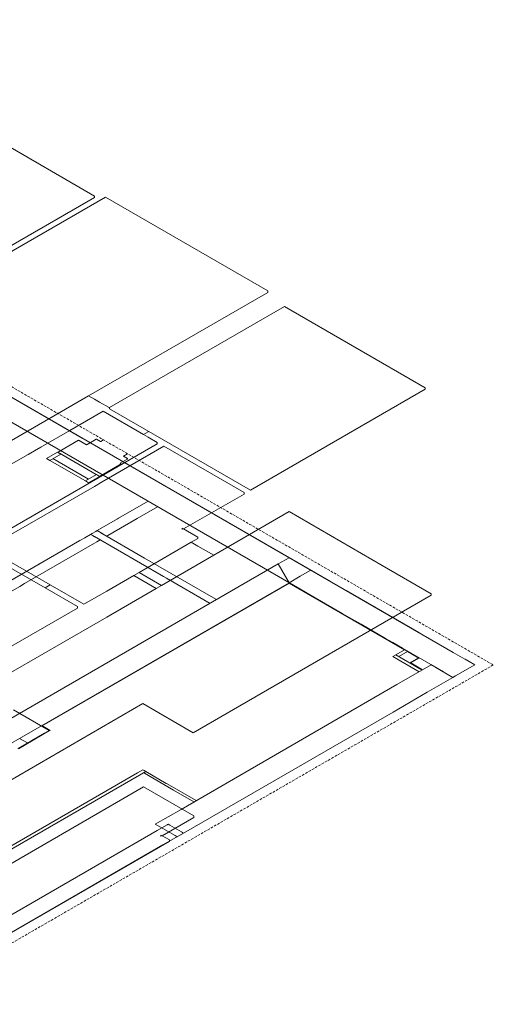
# Model space of a CAD drawing. Header units: millimetres. Extents: x 4480191 to 4481199, y -30324204 to -30323479.
# Tile 83 of 243: x 4480499 to 4480537, y -30324080 to -30324002. Entities that reach past the tile are written whole.
import ezdxf

# ---------------------------------------------------------------- set-up
doc = ezdxf.new("R2010")
doc.units = ezdxf.units.MM
doc.linetypes.add('JIS_02_2.0', pattern=[0.3, 0.2, -0.1])
for name, color, linetype, lineweight in [('DI-Elementos externos em vista', 9, 'Continuous', 5), ('DI-Área do detalhe', 7, 'JIS_02_2.0', 9), ('IFC-Parede padrão-Contorno', 44, 'Continuous', 5), ('IFC-Parede-Contorno', 42, 'Continuous', 5)]:
    doc.layers.add(name, color=color, linetype=linetype, lineweight=lineweight)

msp = doc.modelspace()

# ---------------------------------------------------------------- linework, layer by layer
at = {"layer": 'DI-Elementos externos em vista'}
for p, q in [((4480504.775, -30324015.651), (4480480.439, -30324001.601)), ((4480490.826, -30324023.825), (4480504.775, -30324015.771)), ((4480505.659, -30324015.741), (4480491.271, -30324024.048)), ((4480504.775, -30324015.771), (4480504.775, -30324015.651)), ((4480518.594, -30324023.209), (4480505.659, -30324015.741)), ((4480504.309, -30324031.576), (4480518.594, -30324023.329)), ((4480518.594, -30324023.329), (4480518.594, -30324023.209)), ((4480519.909, -30324024.449), (4480505.981, -30324032.491)), ((4480531.144, -30324030.935), (4480519.909, -30324024.449)), ((4480531.144, -30324031.055), (4480531.144, -30324030.935)), ((4480498.155, -30324035.129), (4480504.309, -30324031.576)), ((4480504.775, -30324031.845), (4480504.309, -30324031.576)), ((4480517.215, -30324039.097), (4480531.144, -30324031.055)), ((4480505.184, -30324032.081), (4480504.775, -30324031.845)), ((4480505.937, -30324032.516), (4480505.184, -30324032.081)), ((4480505.981, -30324032.541), (4480505.937, -30324032.516)), ((4480505.981, -30324032.491), (4480505.981, -30324032.541)), ((4480505.981, -30324032.541), (4480505.981, -30324032.611)), ((4480505.461, -30324032.791), (4480502.799, -30324034.328)), ((4480508.671, -30324034.644), (4480505.461, -30324032.791)), ((4480505.981, -30324032.611), (4480517.215, -30324039.097)), ((4480502.799, -30324034.328), (4480500.503, -30324035.653)), ((4480508.671, -30324034.644), (4480509.044, -30324034.429)), ((4480509.044, -30324034.859), (4480508.671, -30324034.644)), ((4480509.044, -30324034.429), (4480509.044, -30324034.379)), ((4480509.785, -30324035.287), (4480509.044, -30324034.859)), ((4480488.933, -30324047.445), (4480509.785, -30324035.407)), ((4480500.503, -30324035.653), (4480499.482, -30324036.243)), ((4480510.304, -30324035.587), (4480505.385, -30324038.427)), ((4480509.785, -30324035.407), (4480509.785, -30324035.287)), ((4480516.696, -30324039.277), (4480510.304, -30324035.587)), ((4480499.482, -30324036.243), (4480498.886, -30324036.587)), ((4480498.886, -30324036.587), (4480497.307, -30324037.498)), ((4480504.766, -30324038.785), (4480496.312, -30324043.665)), ((4480505.385, -30324038.427), (4480504.766, -30324038.785)), ((4480511.88, -30324042.177), (4480516.696, -30324039.397)), ((4480516.696, -30324039.397), (4480516.696, -30324039.277)), ((4480520.291, -30324040.803), (4480514.276, -30324044.276)), ((4480527.713, -30324045.088), (4480520.291, -30324040.803)), ((4480511.776, -30324042.117), (4480511.776, -30324042.237)), ((4480511.88, -30324042.177), (4480511.776, -30324042.117)), ((4480513.006, -30324042.827), (4480511.88, -30324042.177)), ((4480508.331, -30324045.646), (4480512.49, -30324043.245)), ((4480512.49, -30324043.245), (4480513.006, -30324042.947)), ((4480513.006, -30324043.543), (4480512.49, -30324043.245)), ((4480513.006, -30324042.947), (4480513.006, -30324042.827)), ((4480500.833, -30324046.875), (4480495.792, -30324043.965)), ((4480496.312, -30324043.785), (4480501.248, -30324046.635)), ((4480514.276, -30324044.276), (4480510.117, -30324046.677)), ((4480514.276, -30324044.276), (4480513.006, -30324043.543)), ((4480531.619, -30324047.343), (4480527.713, -30324045.088)), ((4480505.751, -30324047.136), (4480507.916, -30324045.886)), ((4480507.916, -30324045.886), (4480508.331, -30324045.646)), ((4480509.702, -30324046.917), (4480507.916, -30324045.886)), ((4480508.331, -30324045.646), (4480510.117, -30324046.677)), ((4480501.248, -30324046.635), (4480500.833, -30324046.875)), ((4480501.248, -30324046.635), (4480503.933, -30324048.185)), ((4480503.413, -30324048.365), (4480500.833, -30324046.875)), ((4480503.933, -30324048.185), (4480505.751, -30324047.136)), ((4480509.702, -30324046.917), (4480505.751, -30324049.198)), ((4480510.117, -30324046.677), (4480509.702, -30324046.917)), ((4480531.619, -30324047.463), (4480531.619, -30324047.343)), ((4480512.652, -30324058.414), (4480531.619, -30324047.463)), ((4480495.145, -30324053.259), (4480503.413, -30324048.485)), ((4480503.413, -30324048.485), (4480503.413, -30324048.365)), ((4480505.751, -30324049.198), (4480494.432, -30324055.733)), ((4480479.805, -30324072.748), (4480508.642, -30324056.099)), ((4480508.642, -30324056.099), (4480512.652, -30324058.414)), ((4480508.694, -30324062.734), (4480493.123, -30324071.724)), ((4480512.704, -30324065.049), (4480508.694, -30324062.734)), ((4480510.175, -30324066.629), (4480512.704, -30324065.169)), ((4480512.704, -30324065.169), (4480512.704, -30324065.049)), ((4480510.175, -30324066.629), (4480510.071, -30324066.569)), ((4480510.071, -30324066.569), (4480510.071, -30324066.689)), ((4480510.749, -30324066.961), (4480510.175, -30324066.629)), ((4480510.749, -30324067.081), (4480510.749, -30324066.961)), ((4480497.811, -30324074.551), (4480510.749, -30324067.081))]:
    msp.add_line(p, q, dxfattribs=at)
at = {"layer": 'DI-Área do detalhe'}
msp.add_lwpolyline([(4480336.978, -30324081.891), (4480461.776, -30324009.839), (4480536.565, -30324053.019), (4480411.768, -30324125.071), (4480336.978, -30324081.891)], dxfattribs=at)
at = {"layer": 'IFC-Parede padrão-Contorno', "color": 8, "lineweight": 5}
for p, q in [((4480464.483, -30324014.248), (4480521.145, -30324046.961)), ((4480488.636, -30324026.192), (4480533.376, -30324052.023)), ((4480492.409, -30324028.365), (4480503.799, -30324034.942)), ((4480503.799, -30324034.942), (4480503.795, -30324034.944)), ((4480501.841, -30324036.072), (4480500.964, -30324036.579)), ((4480502.083, -30324036.212), (4480501.206, -30324036.719)), ((4480501.841, -30324036.072), (4480502.083, -30324036.212)), ((4480500.964, -30324036.579), (4480501.206, -30324036.719)), ((4480501.206, -30324036.719), (4480504.048, -30324038.359)), ((4480501.449, -30324036.579), (4480504.291, -30324038.219)), ((4480507.126, -30324036.862), (4480507.121, -30324036.865)), ((4480507.126, -30324036.862), (4480523.581, -30324046.363)), ((4480504.929, -30324037.851), (4480504.048, -30324038.359)), ((4480505.172, -30324037.991), (4480504.291, -30324038.499)), ((4480504.929, -30324037.851), (4480505.172, -30324037.991)), ((4480504.048, -30324038.359), (4480504.291, -30324038.499)), ((4480509.044, -30324039.975), (4480506.697, -30324041.33)), ((4480509.806, -30324040.415), (4480508.176, -30324041.356)), ((4480506.618, -30324041.375), (4480504.989, -30324042.316)), ((4480508.176, -30324041.356), (4480505.829, -30324042.711)), ((4480506.697, -30324041.33), (4480506.618, -30324041.375)), ((4480504.469, -30324042.616), (4480504.009, -30324042.882)), ((4480504.584, -30324042.55), (4480504.469, -30324042.616)), ((4480504.469, -30324042.616), (4480504.64, -30324042.715)), ((4480504.885, -30324042.376), (4480504.584, -30324042.55)), ((4480504.64, -30324042.715), (4480504.678, -30324042.737)), ((4480504.678, -30324042.737), (4480504.79, -30324042.801)), ((4480504.989, -30324042.316), (4480504.885, -30324042.376)), ((4480504.989, -30324042.316), (4480505.43, -30324042.571)), ((4480505.291, -30324042.491), (4480508.766, -30324044.497)), ((4480505.829, -30324042.711), (4480505.751, -30324042.756)), ((4480503.62, -30324043.106), (4480494.341, -30324048.463)), ((4480504.771, -30324043.322), (4480499.207, -30324046.534)), ((4480504.009, -30324042.882), (4480503.62, -30324043.106)), ((4480504.771, -30324042.791), (4480510.279, -30324045.97)), ((4480504.971, -30324043.206), (4480504.771, -30324043.322)), ((4480505.231, -30324043.056), (4480504.971, -30324043.206)), ((4480508.766, -30324044.497), (4480514.273, -30324047.677)), ((4480499.207, -30324046.534), (4480498.818, -30324046.758)), ((4480520.326, -30324046.489), (4480500.611, -30324057.871)), ((4480510.279, -30324045.97), (4480510.51, -30324046.104)), ((4480510.51, -30324046.104), (4480513.984, -30324048.11)), ((4480520.291, -30324046.509), (4480529.476, -30324051.811)), ((4480520.326, -30324046.489), (4480530.278, -30324052.234)), ((4480523.581, -30324046.363), (4480523.576, -30324046.365)), ((4480498.818, -30324046.758), (4480489.539, -30324052.116)), ((4480521.145, -30324046.961), (4480522.059, -30324047.489)), ((4480524.834, -30324047.086), (4480524.829, -30324047.089)), ((4480524.834, -30324047.086), (4480530.619, -30324050.426)), ((4480514.273, -30324047.677), (4480514.504, -30324047.81)), ((4480522.059, -30324047.489), (4480524.528, -30324048.915)), ((4480524.528, -30324048.915), (4480525.303, -30324049.362)), ((4480525.303, -30324049.362), (4480526.023, -30324049.778)), ((4480526.023, -30324049.778), (4480527.975, -30324050.905)), ((4480530.619, -30324050.426), (4480530.614, -30324050.429)), ((4480527.975, -30324050.905), (4480528.547, -30324051.235)), ((4480528.547, -30324051.235), (4480529.321, -30324051.682)), ((4480529.476, -30324051.811), (4480528.788, -30324052.208)), ((4480529.718, -30324051.951), (4480529.03, -30324052.348)), ((4480529.321, -30324051.682), (4480531.589, -30324052.991)), ((4480529.476, -30324051.811), (4480529.718, -30324051.951)), ((4480529.718, -30324051.951), (4480530.632, -30324052.479)), ((4480533.376, -30324052.023), (4480534.287, -30324052.549)), ((4480528.788, -30324052.208), (4480528.545, -30324052.348)), ((4480528.545, -30324052.348), (4480530.654, -30324053.566)), ((4480528.788, -30324052.208), (4480530.896, -30324053.426)), ((4480530.597, -30324052.459), (4480529.909, -30324052.856)), ((4480530.632, -30324052.479), (4480529.944, -30324052.876)), ((4480529.978, -30324052.856), (4480530.931, -30324053.406)), ((4480530.666, -30324052.459), (4480530.632, -30324052.479)), ((4480534.287, -30324052.549), (4480534.315, -30324052.565)), ((4480534.315, -30324052.565), (4480534.641, -30324052.753)), ((4480534.641, -30324052.753), (4480535.083, -30324053.009)), ((4480531.619, -30324053.009), (4480528.886, -30324054.587)), ((4480531.589, -30324052.991), (4480532.583, -30324053.565)), ((4480531.995, -30324053.226), (4480533.351, -30324054.009)), ((4480534.916, -30324053.105), (4480533.56, -30324053.888)), ((4480535.083, -30324053.009), (4480534.916, -30324053.105)), ((4480533.351, -30324054.009), (4480531.303, -30324055.191)), ((4480533.56, -30324053.888), (4480533.351, -30324054.009)), ((4480528.886, -30324054.587), (4480511.674, -30324064.524)), ((4480531.303, -30324055.191), (4480528.57, -30324056.769)), ((4480528.57, -30324056.769), (4480511.358, -30324066.706)), ((4480501.166, -30324058.231), (4480498.672, -30324059.67)), ((4480501.2, -30324058.251), (4480498.707, -30324059.69)), ((4480500.542, -30324057.871), (4480501.2, -30324058.251)), ((4480500.577, -30324057.851), (4480501.235, -30324058.231)), ((4480501.235, -30324058.231), (4480501.2, -30324058.251)), ((4480508.867, -30324061.514), (4480497.044, -30324068.34)), ((4480508.625, -30324061.374), (4480508.207, -30324061.616)), ((4480508.625, -30324061.374), (4480508.723, -30324061.431)), ((4480508.723, -30324061.431), (4480508.727, -30324061.433)), ((4480508.727, -30324061.433), (4480508.867, -30324061.514)), ((4480508.867, -30324061.514), (4480510.499, -30324062.456)), ((4480508.207, -30324061.616), (4480491.386, -30324071.327)), ((4480508.694, -30324061.614), (4480508.752, -30324061.648)), ((4480508.752, -30324061.648), (4480511.072, -30324062.987)), ((4480510.499, -30324062.456), (4480510.556, -30324062.489)), ((4480510.556, -30324062.489), (4480512.877, -30324063.829)), ((4480511.072, -30324062.987), (4480512.704, -30324063.929)), ((4480511.674, -30324064.524), (4480509.626, -30324065.706)), ((4480509.626, -30324065.706), (4480509.842, -30324065.83)), ((4480509.842, -30324065.83), (4480511.197, -30324066.613)), ((4480511.197, -30324066.613), (4480511.358, -30324066.706))]:
    msp.add_line(p, q, dxfattribs=at)
at = {"layer": 'IFC-Parede-Contorno', "color": 8, "lineweight": 5}
for p, q in [((4480503.501, -30324035.115), (4480501.973, -30324035.997)), ((4480503.501, -30324035.115), (4480503.521, -30324035.126)), ((4480503.521, -30324035.126), (4480503.55, -30324035.143)), ((4480503.55, -30324035.143), (4480504.131, -30324035.478)), ((4480504.156, -30324035.464), (4480504.131, -30324035.478)), ((4480504.192, -30324035.443), (4480504.156, -30324035.464)), ((4480504.92, -30324035.023), (4480504.192, -30324035.443)), ((4480504.92, -30324035.023), (4480504.931, -30324035.029)), ((4480504.931, -30324035.029), (4480504.947, -30324035.038)), ((4480504.947, -30324035.038), (4480505.267, -30324035.223)), ((4480505.277, -30324035.217), (4480505.267, -30324035.223)), ((4480505.292, -30324035.208), (4480505.277, -30324035.217)), ((4480505.504, -30324035.086), (4480505.292, -30324035.208)), ((4480501.897, -30324036.041), (4480501.846, -30324036.07)), ((4480501.846, -30324036.07), (4480504.916, -30324037.843)), ((4480501.973, -30324035.997), (4480501.897, -30324036.041)), ((4480507.089, -30324036.371), (4480507.069, -30324036.383)), ((4480507.069, -30324036.383), (4480507.079, -30324036.389)), ((4480507.079, -30324036.389), (4480507.399, -30324036.573)), ((4480507.41, -30324036.186), (4480507.089, -30324036.371)), ((4480506.775, -30324037.065), (4480505.172, -30324037.991)), ((4480506.854, -30324037.019), (4480506.775, -30324037.065)), ((4480507.369, -30324036.609), (4480506.81, -30324036.932)), ((4480506.81, -30324036.932), (4480506.813, -30324036.933)), ((4480506.813, -30324036.933), (4480506.818, -30324036.936)), ((4480506.818, -30324036.936), (4480506.908, -30324036.988)), ((4480506.908, -30324036.988), (4480506.854, -30324037.019)), ((4480507.396, -30324036.593), (4480507.369, -30324036.609)), ((4480507.415, -30324036.583), (4480507.396, -30324036.593)), ((4480507.399, -30324036.573), (4480507.415, -30324036.583)), ((4480504.916, -30324037.843), (4480505.069, -30324037.931)), ((4480505.069, -30324037.931), (4480505.172, -30324037.991)), ((4480519.417, -30324044.973), (4480467.428, -30324074.989)), ((4480520.291, -30324044.469), (4480519.417, -30324044.973)), ((4480519.417, -30324044.973), (4480520.294, -30324046.467)), ((4480522.023, -30324045.469), (4480521.183, -30324045.954)), ((4480520.294, -30324046.467), (4480493.016, -30324062.216)), ((4480521.183, -30324045.954), (4480520.294, -30324046.467)), ((4480498.328, -30324056.593), (4480501.166, -30324058.231)), ((4480501.166, -30324058.231), (4480500.791, -30324058.447)), ((4480498.81, -30324058.871), (4480499.433, -30324059.231)), ((4480499.789, -30324059.026), (4480499.433, -30324059.231)), ((4480500.791, -30324058.447), (4480499.789, -30324059.026)), ((4480509.773, -30324066.221), (4480494.952, -30324074.778)), ((4480510.568, -30324065.763), (4480509.773, -30324066.221)), ((4480510.606, -30324065.741), (4480510.568, -30324065.763)), ((4480510.657, -30324065.711), (4480510.606, -30324065.741)), ((4480510.657, -30324065.711), (4480510.773, -30324065.777)), ((4480510.773, -30324065.777), (4480511.722, -30324066.325)), ((4480511.87, -30324066.411), (4480510.227, -30324067.359)), ((4480511.722, -30324066.325), (4480511.87, -30324066.411)), ((4480510.227, -30324067.359), (4480495.756, -30324075.714))]:
    msp.add_line(p, q, dxfattribs=at)

doc.saveas('drawing.dxf')
